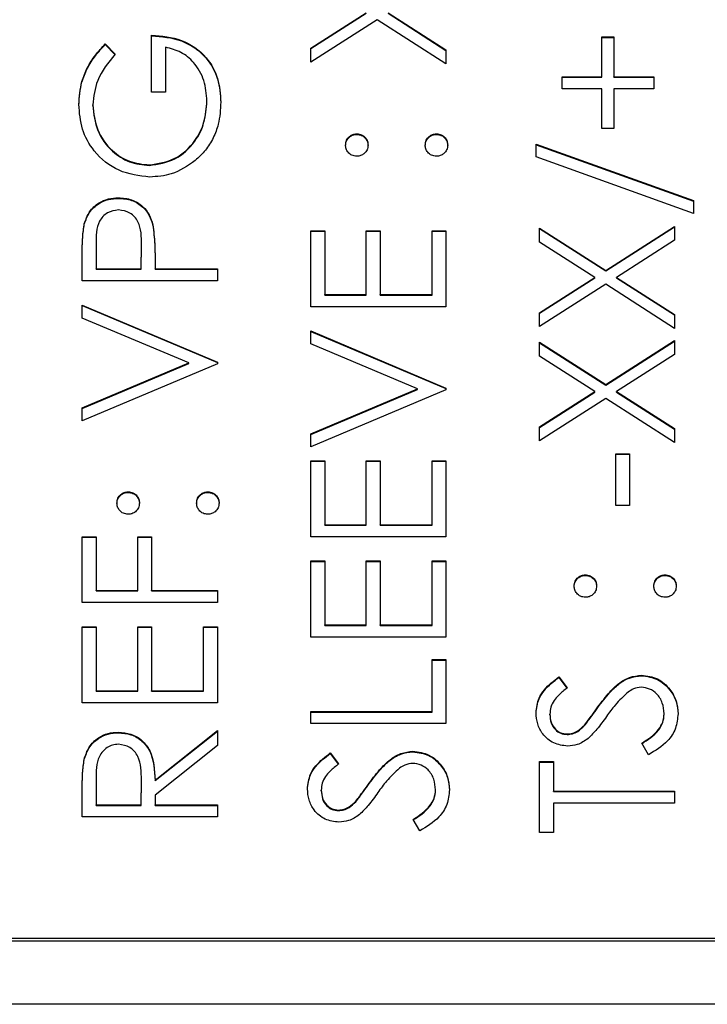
# Model space of a CAD drawing. Header units: millimetres. Extents: x 336 to 1254, y 15 to 971.
# Tile 17 of 33: x 692.59 to 699.21, y 462.67 to 472.15. Entities that reach past the tile are written whole.
import ezdxf

# ---------------------------------------------------------------- set-up
doc = ezdxf.new("R2010")
doc.units = ezdxf.units.MM

msp = doc.modelspace()

# ---------------------------------------------------------------- linework, layer by layer
at = {"color": 7, "linetype": 'Continuous', "lineweight": 25}
for p, q in [((695.3948, 471.8775), (695.9265, 472.2174)), ((695.3948, 471.8724), (695.9265, 472.2123)), ((696.137, 472.2174), (696.6948, 471.8609)), ((696.137, 472.2123), (696.6948, 471.8557)), ((696.0317, 472.1503), (695.3948, 471.7431)), ((696.6948, 471.7264), (696.0317, 472.1503)), ((693.8614, 471.4518), (693.8614, 472.0011)), ((698.1948, 471.9844), (698.3114, 471.9844)), ((698.1948, 471.6016), (698.1948, 471.9844)), ((698.3114, 471.9844), (698.3114, 471.6016)), ((693.4166, 471.9178), (693.5114, 471.818)), ((693.4166, 471.9127), (693.4166, 471.9178)), ((693.4166, 471.9127), (693.5114, 471.8128)), ((698.1948, 471.9792), (698.3114, 471.9792)), ((693.9948, 471.8846), (693.9948, 471.4518)), ((695.3948, 471.7431), (695.3948, 471.8775)), ((696.6948, 471.8609), (696.6948, 471.7264)), ((697.8114, 471.6016), (698.1948, 471.6016)), ((697.8114, 471.4851), (697.8114, 471.6016)), ((697.8114, 471.5964), (698.1948, 471.5964)), ((698.1948, 471.5964), (698.1948, 471.6016)), ((698.3114, 471.6016), (698.6948, 471.6016)), ((698.3114, 471.5964), (698.3114, 471.6016)), ((698.3114, 471.5964), (698.6948, 471.5964)), ((698.6948, 471.6016), (698.6948, 471.4851)), ((693.9948, 471.4518), (693.8614, 471.4518)), ((698.1948, 471.4851), (697.8114, 471.4851)), ((698.1948, 471.1023), (698.1948, 471.4851)), ((698.3114, 471.4851), (698.3114, 471.1023)), ((698.6948, 471.4851), (698.3114, 471.4851)), ((693.2948, 471.3254), (693.2948, 471.3306)), ((694.3948, 471.3629), (694.3948, 471.3681)), ((695.8364, 471.0472), (695.8364, 471.0523)), ((696.6031, 471.0472), (696.6031, 471.0523)), ((698.3114, 471.1023), (698.1948, 471.1023)), ((697.5614, 470.9525), (699.0781, 470.4094)), ((697.5614, 470.8297), (697.5614, 470.9525)), ((697.5614, 470.9473), (699.0781, 470.4043)), ((693.839, 470.7476), (693.839, 470.7527)), ((699.0781, 470.2867), (697.5614, 470.8297)), ((693.5435, 470.4313), (693.5435, 470.4365)), ((699.0781, 470.4094), (699.0781, 470.2867)), ((693.2143, 470.1827), (693.2143, 470.1879)), ((693.8734, 470.1723), (693.8734, 470.1775)), ((695.3948, 470.1202), (695.5281, 470.1202)), ((695.3948, 469.3879), (695.3948, 470.1202)), ((695.3948, 470.1151), (695.5281, 470.1151)), ((695.5281, 470.1202), (695.5281, 469.5044)), ((695.9281, 470.1202), (696.0614, 470.1202)), ((695.9281, 469.5044), (695.9281, 470.1202)), ((695.9281, 470.1151), (696.0614, 470.1151)), ((696.0614, 470.1202), (696.0614, 469.5044)), ((696.5614, 470.1202), (696.6948, 470.1202)), ((696.5614, 469.5044), (696.5614, 470.1202)), ((696.5614, 470.1151), (696.6948, 470.1151)), ((696.6948, 470.1202), (696.6948, 469.3879)), ((697.5948, 470.1452), (698.2317, 469.7382)), ((697.5948, 470.0108), (697.5948, 470.1452)), ((697.5948, 470.14), (698.2317, 469.733)), ((698.2317, 469.7382), (698.8948, 470.1619)), ((698.2317, 469.733), (698.8948, 470.1567)), ((698.8948, 470.1619), (698.8948, 470.0274)), ((698.1265, 469.6708), (697.5948, 470.0108)), ((698.8948, 470.0274), (698.337, 469.6708)), ((693.3281, 469.9915), (693.3281, 469.7541)), ((693.7614, 469.7541), (693.7643, 469.9814)), ((693.7614, 469.7489), (693.7643, 469.9762)), ((693.7643, 469.9814), (693.7643, 469.9868)), ((693.7643, 469.9762), (693.7643, 469.9814)), ((693.1948, 469.6376), (693.1948, 469.8922)), ((693.8948, 469.8469), (693.8948, 469.7541)), ((693.3281, 469.7489), (693.3281, 469.7541)), ((693.3281, 469.7541), (693.7614, 469.7541)), ((693.3281, 469.7489), (693.7614, 469.7489)), ((693.7614, 469.7489), (693.7614, 469.7541)), ((693.8948, 469.7541), (694.4948, 469.7541)), ((693.8948, 469.7489), (693.8948, 469.7541)), ((693.8948, 469.7489), (694.4948, 469.7489)), ((694.4948, 469.7541), (694.4948, 469.6376)), ((698.2317, 469.733), (698.2317, 469.7382)), ((694.4948, 469.6376), (693.1948, 469.6376)), ((697.5948, 469.3309), (698.1265, 469.6708)), ((697.5948, 469.3258), (698.1265, 469.6657)), ((698.1265, 469.6657), (698.1265, 469.6708)), ((698.337, 469.6708), (698.8948, 469.3143)), ((698.337, 469.6657), (698.337, 469.6708)), ((698.337, 469.6657), (698.8948, 469.3091)), ((698.2317, 469.6038), (697.5948, 469.1965)), ((698.8948, 469.1798), (698.2317, 469.6038)), ((695.5281, 469.5044), (695.9281, 469.5044)), ((695.5281, 469.4992), (695.5281, 469.5044)), ((695.5281, 469.4992), (695.9281, 469.4992)), ((695.9281, 469.4992), (695.9281, 469.5044)), ((696.0614, 469.5044), (696.5614, 469.5044)), ((696.0614, 469.4992), (696.0614, 469.5044)), ((696.0614, 469.4992), (696.5614, 469.4992)), ((696.5614, 469.4992), (696.5614, 469.5044)), ((693.1948, 469.4045), (694.4948, 468.8553)), ((693.1948, 469.2797), (693.1948, 469.4045)), ((693.1948, 469.3994), (694.4948, 468.8501)), ((696.6948, 469.3879), (695.3948, 469.3879)), ((697.5948, 469.1965), (697.5948, 469.3309)), ((694.2192, 468.847), (693.1948, 469.2797)), ((698.8948, 469.3143), (698.8948, 469.1798)), ((695.3948, 469.1549), (696.6948, 468.6056)), ((695.3948, 469.03), (695.3948, 469.1549)), ((695.3948, 469.1497), (696.6948, 468.6004)), ((697.5948, 469.0467), (698.2317, 468.6397)), ((697.5948, 468.9122), (697.5948, 469.0467)), ((698.2317, 468.6397), (698.8948, 469.0633)), ((698.2317, 468.6345), (698.8948, 469.0582)), ((698.8948, 469.0633), (698.8948, 468.9289)), ((696.4192, 468.5973), (695.3948, 469.03)), ((697.5948, 469.0415), (698.2317, 468.6345)), ((698.1265, 468.5723), (697.5948, 468.9122)), ((698.8948, 468.9289), (698.337, 468.5723)), ((693.1948, 468.4142), (694.2192, 468.847)), ((693.1948, 468.409), (694.2192, 468.8418)), ((694.4948, 468.8386), (693.1948, 468.2894)), ((694.2192, 468.8418), (694.2192, 468.847)), ((694.4948, 468.8553), (694.4948, 468.8386)), ((695.3948, 468.1645), (696.4192, 468.5973)), ((695.3948, 468.1594), (696.4192, 468.5921)), ((696.6948, 468.589), (695.3948, 468.0397)), ((696.4192, 468.5921), (696.4192, 468.5973)), ((696.6948, 468.6056), (696.6948, 468.589)), ((698.2317, 468.6345), (698.2317, 468.6397)), ((697.5948, 468.2324), (698.1265, 468.5723)), ((697.5948, 468.2272), (698.1265, 468.5672)), ((698.2317, 468.5052), (697.5948, 468.098)), ((698.1265, 468.5672), (698.1265, 468.5723)), ((698.8948, 468.0813), (698.2317, 468.5052)), ((698.337, 468.5723), (698.8948, 468.2158)), ((698.337, 468.5672), (698.337, 468.5723)), ((698.337, 468.5672), (698.8948, 468.2106)), ((693.1948, 468.2894), (693.1948, 468.4142)), ((697.5948, 468.098), (697.5948, 468.2324)), ((698.8948, 468.2158), (698.8948, 468.0813)), ((695.3948, 468.0397), (695.3948, 468.1645)), ((698.3281, 467.9731), (698.4614, 467.9731)), ((698.3281, 467.4738), (698.3281, 467.9731)), ((698.3281, 467.968), (698.4614, 467.968)), ((698.4614, 467.9731), (698.4614, 467.4738)), ((695.3948, 467.9065), (695.5281, 467.9065)), ((695.3948, 467.1742), (695.3948, 467.9065)), ((695.3948, 467.9014), (695.5281, 467.9014)), ((695.5281, 467.9065), (695.5281, 467.2907)), ((695.9281, 467.9065), (696.0614, 467.9065)), ((695.9281, 467.2907), (695.9281, 467.9065)), ((695.9281, 467.9014), (696.0614, 467.9014)), ((696.0614, 467.9065), (696.0614, 467.2907)), ((696.5614, 467.9065), (696.6948, 467.9065)), ((696.5614, 467.2907), (696.5614, 467.9065)), ((696.5614, 467.9014), (696.6948, 467.9014)), ((696.6948, 467.9065), (696.6948, 467.1742)), ((693.6364, 467.6018), (693.6364, 467.6069)), ((694.4031, 467.6018), (694.4031, 467.6069)), ((698.4614, 467.4738), (698.3281, 467.4738)), ((695.5281, 467.2907), (695.9281, 467.2907)), ((695.5281, 467.2855), (695.5281, 467.2907)), ((695.5281, 467.2855), (695.9281, 467.2855)), ((695.9281, 467.2855), (695.9281, 467.2907)), ((696.0614, 467.2907), (696.5614, 467.2907)), ((696.0614, 467.2855), (696.0614, 467.2907)), ((696.0614, 467.2855), (696.5614, 467.2855)), ((696.5614, 467.2855), (696.5614, 467.2907)), ((693.1948, 467.1742), (693.3281, 467.1742)), ((693.1948, 466.5417), (693.1948, 467.1742)), ((693.1948, 467.169), (693.3281, 467.169)), ((693.3281, 467.1742), (693.3281, 466.6582)), ((693.7281, 467.1742), (693.8614, 467.1742)), ((693.7281, 466.6582), (693.7281, 467.1742)), ((693.7281, 467.169), (693.8614, 467.169)), ((693.8614, 467.1742), (693.8614, 466.6582)), ((696.6948, 467.1742), (695.3948, 467.1742)), ((695.3948, 466.9412), (695.5281, 466.9412)), ((695.3948, 466.2088), (695.3948, 466.9412)), ((695.3948, 466.936), (695.5281, 466.936)), ((695.5281, 466.9412), (695.5281, 466.3253)), ((695.9281, 466.9412), (696.0614, 466.9412)), ((695.9281, 466.3253), (695.9281, 466.9412)), ((695.9281, 466.936), (696.0614, 466.936)), ((696.0614, 466.9412), (696.0614, 466.3253)), ((696.5614, 466.9412), (696.6948, 466.9412)), ((696.5614, 466.3253), (696.5614, 466.9412)), ((696.5614, 466.936), (696.6948, 466.936)), ((696.6948, 466.9412), (696.6948, 466.2088)), ((698.0364, 466.8028), (698.0364, 466.808)), ((698.8031, 466.8028), (698.8031, 466.808)), ((693.3281, 466.6582), (693.7281, 466.6582)), ((693.3281, 466.653), (693.3281, 466.6582)), ((693.3281, 466.653), (693.7281, 466.653)), ((693.7281, 466.653), (693.7281, 466.6582)), ((693.8614, 466.6582), (694.4948, 466.6582)), ((693.8614, 466.653), (693.8614, 466.6582)), ((693.8614, 466.653), (694.4948, 466.653)), ((694.4948, 466.6582), (694.4948, 466.5417)), ((694.4948, 466.5417), (693.1948, 466.5417)), ((693.1948, 466.3087), (693.3281, 466.3087)), ((693.1948, 465.5763), (693.1948, 466.3087)), ((693.1948, 466.3035), (693.3281, 466.3035)), ((693.3281, 466.3087), (693.3281, 465.6928)), ((693.7281, 466.3087), (693.8614, 466.3087)), ((693.7281, 465.6928), (693.7281, 466.3087)), ((693.7281, 466.3035), (693.8614, 466.3035)), ((693.8614, 466.3087), (693.8614, 465.6928)), ((694.3614, 466.3087), (694.4948, 466.3087)), ((694.3614, 465.6928), (694.3614, 466.3087)), ((694.3614, 466.3035), (694.4948, 466.3035)), ((694.4948, 466.3087), (694.4948, 465.5763)), ((695.5281, 466.3253), (695.9281, 466.3253)), ((695.5281, 466.3202), (695.5281, 466.3253)), ((695.5281, 466.3202), (695.9281, 466.3202)), ((695.9281, 466.3202), (695.9281, 466.3253)), ((696.0614, 466.3253), (696.5614, 466.3253)), ((696.0614, 466.3202), (696.0614, 466.3253)), ((696.0614, 466.3202), (696.5614, 466.3202)), ((696.5614, 466.3202), (696.5614, 466.3253)), ((696.6948, 466.2088), (695.3948, 466.2088)), ((696.5614, 465.9924), (696.6948, 465.9924)), ((696.5614, 465.4931), (696.5614, 465.9924)), ((696.5614, 465.9873), (696.6948, 465.9873)), ((696.6948, 465.9924), (696.6948, 465.3766)), ((697.7815, 465.826), (697.8614, 465.7207)), ((697.7815, 465.8208), (697.7815, 465.826)), ((698.5763, 465.8375), (698.5763, 465.8426)), ((697.7815, 465.8208), (697.8614, 465.7155)), ((693.3281, 465.6928), (693.7281, 465.6928)), ((693.3281, 465.6877), (693.3281, 465.6928)), ((693.3281, 465.6877), (693.7281, 465.6877)), ((693.7281, 465.6877), (693.7281, 465.6928)), ((693.8614, 465.6928), (694.3614, 465.6928)), ((693.8614, 465.6877), (693.8614, 465.6928)), ((693.8614, 465.6877), (694.3614, 465.6877)), ((694.3614, 465.6877), (694.3614, 465.6928)), ((694.4948, 465.5763), (693.1948, 465.5763)), ((695.3948, 465.4931), (696.5614, 465.4931)), ((695.3948, 465.3766), (695.3948, 465.4931)), ((695.3948, 465.4879), (696.5614, 465.4879)), ((696.5614, 465.4879), (696.5614, 465.4931)), ((697.6948, 465.4619), (697.6948, 465.4671)), ((698.1567, 465.5316), (698.1567, 465.5368)), ((698.7948, 465.4666), (698.7948, 465.4718)), ((696.6948, 465.3766), (695.3948, 465.3766)), ((698.0273, 465.3571), (698.0273, 465.3623)), ((693.5424, 465.2882), (693.5424, 465.2934)), ((693.8948, 464.8331), (694.4948, 465.31)), ((693.8948, 464.8279), (694.4948, 465.3049)), ((694.4948, 465.31), (694.4948, 465.1659)), ((697.8594, 465.2716), (697.8594, 465.2767)), ((694.4948, 465.1659), (693.8948, 464.689)), ((698.644, 465.077), (698.5781, 465.1868)), ((695.5815, 465.0936), (695.6614, 464.9883)), ((695.5815, 465.0885), (695.5815, 465.0936)), ((695.5815, 465.0885), (695.6614, 464.9831)), ((696.3763, 465.1051), (696.3763, 465.1103)), ((693.2125, 465.0266), (693.2125, 465.0318)), ((697.5948, 465.0104), (697.7281, 465.0104)), ((697.5948, 464.328), (697.5948, 465.0104)), ((697.5948, 465.0053), (697.7281, 465.0053)), ((697.7281, 465.0104), (697.7281, 464.7275)), ((693.3281, 464.8377), (693.3281, 464.5943)), ((693.7614, 464.5943), (693.7633, 464.832)), ((693.7614, 464.5891), (693.7633, 464.8268)), ((693.7633, 464.832), (693.7633, 464.8371)), ((693.7633, 464.8268), (693.7633, 464.832)), ((693.8948, 464.8279), (693.8948, 464.8331)), ((695.9567, 464.7993), (695.9567, 464.8045)), ((693.1948, 464.4778), (693.1948, 464.7376)), ((693.8948, 464.689), (693.8948, 464.5943)), ((695.4948, 464.7296), (695.4948, 464.7348)), ((696.5948, 464.7343), (696.5948, 464.7394)), ((697.7281, 464.7275), (698.8948, 464.7275)), ((697.7281, 464.7223), (697.7281, 464.7275)), ((697.7281, 464.7223), (698.8948, 464.7223)), ((698.8948, 464.7275), (698.8948, 464.611)), ((693.3281, 464.5891), (693.3281, 464.5943)), ((693.3281, 464.5943), (693.7614, 464.5943)), ((693.7614, 464.5891), (693.7614, 464.5943)), ((693.8948, 464.5943), (694.4948, 464.5943)), ((693.8948, 464.5891), (693.8948, 464.5943)), ((694.4948, 464.5943), (694.4948, 464.4778)), ((695.8273, 464.6248), (695.8273, 464.6299)), ((698.8948, 464.611), (697.7281, 464.611)), ((697.7281, 464.611), (697.7281, 464.328)), ((693.3281, 464.5891), (693.7614, 464.5891)), ((693.8948, 464.5891), (694.4948, 464.5891)), ((695.6594, 464.5392), (695.6594, 464.5444)), ((694.4948, 464.4778), (693.1948, 464.4778)), ((696.444, 464.3447), (696.3781, 464.4544)), ((697.7281, 464.328), (697.5948, 464.328)), ((686.0948, 463.2868), (702.0948, 463.2868)), ((690.0948, 463.3127), (702.0948, 463.3127)), ((704.5948, 462.6749), (683.5948, 462.6749))]:
    msp.add_line(p, q, dxfattribs=at)
for points, knots in [([(693.8614, 472.0011), (693.9596, 471.9931), (694.1555, 471.9771), (694.3873, 471.8128), (694.5123, 471.5885), (694.5228, 471.4348), (694.5281, 471.3579)], [0, 0, 0, 0, 0.280351, 0.559367, 0.779371, 1, 1, 1, 1]), ([(693.8614, 471.9959), (693.9596, 471.9879), (694.1555, 471.9719), (694.3873, 471.8077), (694.5123, 471.5833), (694.5228, 471.4297), (694.5281, 471.3527)], [0, 0, 0, 0, 0.280351, 0.559367, 0.779371, 1, 1, 1, 1]), ([(693.1614, 471.3345), (693.1669, 471.4088), (693.176, 471.5312), (693.2413, 471.6899), (693.3186, 471.812), (693.384, 471.8826), (693.4166, 471.9178)], [0, 0, 0, 0, 0.3395267, 0.5595856, 0.7797309, 1, 1, 1, 1]), ([(693.1614, 471.3293), (693.1669, 471.4036), (693.176, 471.5261), (693.2413, 471.6847), (693.3186, 471.8069), (693.384, 471.8774), (693.4166, 471.9127)], [0, 0, 0, 0, 0.339527, 0.559586, 0.779731, 1, 1, 1, 1]), ([(693.5114, 471.818), (693.4453, 471.7377), (693.3272, 471.5943), (693.3047, 471.4112), (693.2948, 471.3306)], [0, 0, 0, 0, 0.55984, 1, 1, 1, 1]), ([(694.3948, 471.3681), (694.3896, 471.435), (694.3794, 471.5689), (694.2827, 471.7334), (694.1491, 471.8473), (694.0462, 471.8721), (693.9948, 471.8846)], [0, 0, 0, 0, 0.280254, 0.559912, 0.779941, 1, 1, 1, 1]), ([(693.8442, 470.6362), (693.7424, 470.649), (693.5386, 470.6746), (693.3101, 470.8614), (693.1808, 471.0942), (693.1679, 471.2544), (693.1614, 471.3345)], [0, 0, 0, 0, 0.27959, 0.559072, 0.779411, 1, 1, 1, 1]), ([(693.2948, 471.3306), (693.3048, 471.2485), (693.3248, 471.0843), (693.4636, 470.8925), (693.645, 470.7746), (693.7744, 470.76), (693.839, 470.7527)], [0, 0, 0, 0, 0.279847, 0.559555, 0.779847, 1, 1, 1, 1]), ([(693.2948, 471.3254), (693.3048, 471.2433), (693.3248, 471.0791), (693.4636, 470.8873), (693.645, 470.7694), (693.7744, 470.7549), (693.839, 470.7476)], [0, 0, 0, 0, 0.279847, 0.559555, 0.779847, 1, 1, 1, 1]), ([(693.839, 470.7527), (693.925, 470.766), (694.097, 470.7926), (694.2787, 470.9649), (694.3787, 471.165), (694.3894, 471.3004), (694.3948, 471.3681)], [0, 0, 0, 0, 0.279061, 0.558584, 0.779236, 1, 1, 1, 1]), ([(693.839, 470.7476), (693.925, 470.7608), (694.097, 470.7874), (694.2787, 470.9597), (694.3787, 471.1599), (694.3894, 471.2952), (694.3948, 471.3629)], [0, 0, 0, 0, 0.279061, 0.558584, 0.779236, 1, 1, 1, 1]), ([(694.5281, 471.3579), (694.5239, 471.2858), (694.5169, 471.1669), (694.4584, 471.0112), (694.3845, 470.8912), (694.3163, 470.8273), (694.2823, 470.7954)], [0, 0, 0, 0, 0.339789, 0.559872, 0.779908, 1, 1, 1, 1]), ([(695.7281, 470.9441), (695.7299, 470.9601), (695.7336, 470.9922), (695.7634, 471.0271), (695.7986, 471.0493), (695.8238, 471.0513), (695.8364, 471.0523)], [0, 0, 0, 0, 0.279602, 0.559212, 0.779475, 1, 1, 1, 1]), ([(695.7281, 470.939), (695.7299, 470.955), (695.7336, 470.987), (695.7634, 471.022), (695.7986, 471.0442), (695.8238, 471.0462), (695.8364, 471.0472)], [0, 0, 0, 0, 0.279602, 0.559212, 0.779475, 1, 1, 1, 1]), ([(695.8364, 471.0523), (695.8525, 471.0505), (695.8845, 471.047), (695.9196, 471.0172), (695.9416, 470.9818), (695.9437, 470.9567), (695.9448, 470.9441)], [0, 0, 0, 0, 0.279517, 0.559326, 0.779544, 1, 1, 1, 1]), ([(695.8364, 471.0472), (695.8525, 471.0454), (695.8845, 471.0418), (695.9196, 471.012), (695.9416, 470.9767), (695.9437, 470.9515), (695.9448, 470.939)], [0, 0, 0, 0, 0.279517, 0.559326, 0.779544, 1, 1, 1, 1]), ([(696.4948, 470.9441), (696.4966, 470.9601), (696.5002, 470.9922), (696.53, 471.0271), (696.5653, 471.0493), (696.5905, 471.0513), (696.6031, 471.0523)], [0, 0, 0, 0, 0.279602, 0.559212, 0.779475, 1, 1, 1, 1]), ([(696.4948, 470.939), (696.4966, 470.955), (696.5002, 470.987), (696.53, 471.022), (696.5653, 471.0442), (696.5905, 471.0462), (696.6031, 471.0472)], [0, 0, 0, 0, 0.279602, 0.559212, 0.779475, 1, 1, 1, 1]), ([(696.6031, 471.0523), (696.6191, 471.0504), (696.651, 471.0467), (696.6862, 471.0171), (696.708, 470.9817), (696.7103, 470.9567), (696.7114, 470.9441)], [0, 0, 0, 0, 0.279469, 0.559358, 0.779674, 1, 1, 1, 1]), ([(696.6031, 471.0472), (696.6191, 471.0453), (696.651, 471.0415), (696.6862, 471.0119), (696.708, 470.9766), (696.7103, 470.9515), (696.7114, 470.939)], [0, 0, 0, 0, 0.279469, 0.559358, 0.779674, 1, 1, 1, 1]), ([(695.8364, 470.836), (695.8205, 470.8379), (695.7886, 470.8419), (695.7534, 470.8712), (695.7316, 470.9066), (695.7293, 470.9316), (695.7281, 470.9441)], [0, 0, 0, 0, 0.279585, 0.559454, 0.779697, 1, 1, 1, 1]), ([(695.9448, 470.9441), (695.9429, 470.9282), (695.9392, 470.8962), (695.9096, 470.861), (695.8741, 470.8393), (695.849, 470.8371), (695.8364, 470.836)], [0, 0, 0, 0, 0.279647, 0.559299, 0.779615, 1, 1, 1, 1]), ([(696.6031, 470.836), (696.5871, 470.8379), (696.5552, 470.8416), (696.5198, 470.871), (696.4981, 470.9065), (696.4959, 470.9316), (696.4948, 470.9441)], [0, 0, 0, 0, 0.2795762, 0.5592837, 0.7795524, 1, 1, 1, 1]), ([(696.7114, 470.9441), (696.7095, 470.9282), (696.7055, 470.8964), (696.6761, 470.8612), (696.6407, 470.8395), (696.6156, 470.8371), (696.6031, 470.836)], [0, 0, 0, 0, 0.279581, 0.559143, 0.779575, 1, 1, 1, 1]), ([(694.2823, 470.7954), (694.2079, 470.7441), (694.075, 470.6525), (693.9148, 470.6412), (693.8442, 470.6362)], [0, 0, 0, 0, 0.559317, 1, 1, 1, 1]), ([(693.2143, 470.1879), (693.2286, 470.2273), (693.2571, 470.3062), (693.345, 470.3877), (693.4449, 470.4308), (693.5106, 470.4346), (693.5435, 470.4365)], [0, 0, 0, 0, 0.279705, 0.559381, 0.779509, 1, 1, 1, 1]), ([(693.2143, 470.1827), (693.2286, 470.2221), (693.2571, 470.301), (693.345, 470.3826), (693.4449, 470.4256), (693.5106, 470.4294), (693.5435, 470.4313)], [0, 0, 0, 0, 0.279705, 0.559381, 0.779509, 1, 1, 1, 1]), ([(693.5435, 470.4365), (693.5863, 470.4334), (693.672, 470.4272), (693.7763, 470.3622), (693.8436, 470.2737), (693.8635, 470.2096), (693.8734, 470.1775)], [0, 0, 0, 0, 0.280099, 0.559324, 0.779458, 1, 1, 1, 1]), ([(693.5435, 470.4313), (693.5863, 470.4282), (693.672, 470.4221), (693.7763, 470.357), (693.8436, 470.2686), (693.8635, 470.2044), (693.8734, 470.1723)], [0, 0, 0, 0, 0.280099, 0.559324, 0.779458, 1, 1, 1, 1]), ([(693.544, 470.32), (693.5067, 470.3141), (693.4505, 470.3052), (693.3919, 470.2574), (693.3261, 470.1657), (693.3272, 470.0689), (693.3281, 469.9915)], [0, 0, 0, 0, 0.2489693, 0.3747291, 0.500383, 1, 1, 1, 1]), ([(693.7643, 469.9814), (693.7646, 470.0605), (693.7649, 470.1595), (693.6999, 470.2553), (693.6402, 470.3053), (693.5824, 470.3141), (693.544, 470.32)], [0, 0, 0, 0, 0.499721, 0.62535, 0.751083, 1, 1, 1, 1]), ([(693.1948, 469.8922), (693.1946, 469.9477), (693.1943, 470.0467), (693.2082, 470.1448), (693.2143, 470.1879)], [0, 0, 0, 0, 0.5603137, 1, 1, 1, 1]), ([(693.1948, 469.887), (693.1946, 469.9425), (693.1943, 470.0416), (693.2082, 470.1396), (693.2143, 470.1827)], [0, 0, 0, 0, 0.560314, 1, 1, 1, 1]), ([(693.8734, 470.1775), (693.8812, 470.116), (693.895, 470.0062), (693.8948, 469.8956), (693.8948, 469.8469)], [0, 0, 0, 0, 0.559694, 1, 1, 1, 1]), ([(693.8734, 470.1723), (693.8812, 470.1108), (693.895, 470.0011), (693.8948, 469.8904), (693.8948, 469.8417)], [0, 0, 0, 0, 0.5596942, 1, 1, 1, 1]), ([(693.5281, 467.4988), (693.5299, 467.5148), (693.5336, 467.5468), (693.5634, 467.5818), (693.5986, 467.604), (693.6238, 467.606), (693.6364, 467.6069)], [0, 0, 0, 0, 0.2796016, 0.559212, 0.7794752, 1, 1, 1, 1]), ([(693.5281, 467.4936), (693.5299, 467.5096), (693.5336, 467.5416), (693.5634, 467.5766), (693.5986, 467.5988), (693.6238, 467.6008), (693.6364, 467.6018)], [0, 0, 0, 0, 0.279602, 0.559212, 0.779475, 1, 1, 1, 1]), ([(693.6364, 467.6069), (693.6525, 467.6052), (693.6845, 467.6016), (693.7196, 467.5718), (693.7416, 467.5365), (693.7437, 467.5113), (693.7448, 467.4988)], [0, 0, 0, 0, 0.279517, 0.559326, 0.779544, 1, 1, 1, 1]), ([(693.6364, 467.6018), (693.6525, 467.6), (693.6845, 467.5964), (693.7196, 467.5667), (693.7416, 467.5313), (693.7437, 467.5062), (693.7448, 467.4936)], [0, 0, 0, 0, 0.279517, 0.559326, 0.779544, 1, 1, 1, 1]), ([(694.2948, 467.4988), (694.2966, 467.5148), (694.3002, 467.5468), (694.33, 467.5818), (694.3653, 467.604), (694.3905, 467.606), (694.4031, 467.6069)], [0, 0, 0, 0, 0.2796016, 0.559212, 0.7794752, 1, 1, 1, 1]), ([(694.2948, 467.4936), (694.2966, 467.5096), (694.3002, 467.5416), (694.33, 467.5766), (694.3653, 467.5988), (694.3905, 467.6008), (694.4031, 467.6018)], [0, 0, 0, 0, 0.279602, 0.559212, 0.779475, 1, 1, 1, 1]), ([(694.4031, 467.6069), (694.4191, 467.6051), (694.451, 467.6013), (694.4862, 467.5717), (694.508, 467.5363), (694.5103, 467.5113), (694.5114, 467.4988)], [0, 0, 0, 0, 0.279469, 0.559358, 0.779674, 1, 1, 1, 1]), ([(694.4031, 467.6018), (694.4191, 467.5999), (694.451, 467.5961), (694.4862, 467.5666), (694.508, 467.5312), (694.5103, 467.5061), (694.5114, 467.4936)], [0, 0, 0, 0, 0.279469, 0.559358, 0.779674, 1, 1, 1, 1]), ([(693.6364, 467.3906), (693.6205, 467.3925), (693.5886, 467.3965), (693.5534, 467.4259), (693.5316, 467.4612), (693.5293, 467.4863), (693.5281, 467.4988)], [0, 0, 0, 0, 0.279585, 0.559454, 0.779697, 1, 1, 1, 1]), ([(693.7448, 467.4988), (693.7429, 467.4828), (693.7392, 467.4508), (693.7096, 467.4156), (693.6741, 467.3939), (693.649, 467.3917), (693.6364, 467.3906)], [0, 0, 0, 0, 0.279647, 0.559299, 0.779615, 1, 1, 1, 1]), ([(694.4031, 467.3906), (694.3871, 467.3925), (694.3552, 467.3963), (694.3198, 467.4256), (694.2981, 467.4611), (694.2959, 467.4862), (694.2948, 467.4988)], [0, 0, 0, 0, 0.279576, 0.559284, 0.779552, 1, 1, 1, 1]), ([(694.5114, 467.4988), (694.5095, 467.4828), (694.5055, 467.451), (694.4761, 467.4158), (694.4407, 467.3941), (694.4156, 467.3917), (694.4031, 467.3906)], [0, 0, 0, 0, 0.2795812, 0.5591432, 0.7795754, 1, 1, 1, 1]), ([(697.9281, 466.6998), (697.9299, 466.7158), (697.9336, 466.7478), (697.9634, 466.7828), (697.9986, 466.805), (698.0238, 466.807), (698.0364, 466.808)], [0, 0, 0, 0, 0.279602, 0.559212, 0.779475, 1, 1, 1, 1]), ([(697.9281, 466.6947), (697.9299, 466.7107), (697.9336, 466.7427), (697.9634, 466.7777), (697.9986, 466.7999), (698.0238, 466.8019), (698.0364, 466.8028)], [0, 0, 0, 0, 0.279602, 0.559212, 0.779475, 1, 1, 1, 1]), ([(698.0364, 466.808), (698.0525, 466.8062), (698.0845, 466.8026), (698.1196, 466.7729), (698.1416, 466.7375), (698.1437, 466.7124), (698.1448, 466.6998)], [0, 0, 0, 0, 0.279517, 0.559326, 0.779544, 1, 1, 1, 1]), ([(698.0364, 466.8028), (698.0525, 466.8011), (698.0845, 466.7975), (698.1196, 466.7677), (698.1416, 466.7324), (698.1437, 466.7072), (698.1448, 466.6947)], [0, 0, 0, 0, 0.279517, 0.559326, 0.779544, 1, 1, 1, 1]), ([(698.6948, 466.6998), (698.6966, 466.7158), (698.7002, 466.7478), (698.73, 466.7828), (698.7653, 466.805), (698.7905, 466.807), (698.8031, 466.808)], [0, 0, 0, 0, 0.279602, 0.559212, 0.779475, 1, 1, 1, 1]), ([(698.6948, 466.6947), (698.6966, 466.7107), (698.7002, 466.7427), (698.73, 466.7777), (698.7653, 466.7999), (698.7905, 466.8019), (698.8031, 466.8028)], [0, 0, 0, 0, 0.2796016, 0.559212, 0.7794752, 1, 1, 1, 1]), ([(698.8031, 466.808), (698.8191, 466.8061), (698.851, 466.8024), (698.8862, 466.7728), (698.908, 466.7374), (698.9103, 466.7124), (698.9114, 466.6998)], [0, 0, 0, 0, 0.279469, 0.559358, 0.779674, 1, 1, 1, 1]), ([(698.8031, 466.8028), (698.8191, 466.801), (698.851, 466.7972), (698.8862, 466.7676), (698.908, 466.7322), (698.9103, 466.7072), (698.9114, 466.6947)], [0, 0, 0, 0, 0.279469, 0.559358, 0.779674, 1, 1, 1, 1]), ([(698.0364, 466.5916), (698.0205, 466.5936), (697.9886, 466.5976), (697.9534, 466.6269), (697.9316, 466.6623), (697.9293, 466.6873), (697.9281, 466.6998)], [0, 0, 0, 0, 0.279585, 0.559454, 0.779697, 1, 1, 1, 1]), ([(698.1448, 466.6998), (698.1429, 466.6839), (698.1392, 466.6519), (698.1096, 466.6167), (698.0741, 466.595), (698.049, 466.5927), (698.0364, 466.5916)], [0, 0, 0, 0, 0.279647, 0.559299, 0.779615, 1, 1, 1, 1]), ([(698.8031, 466.5916), (698.7871, 466.5935), (698.7552, 466.5973), (698.7198, 466.6267), (698.6981, 466.6622), (698.6959, 466.6873), (698.6948, 466.6998)], [0, 0, 0, 0, 0.279576, 0.559284, 0.779552, 1, 1, 1, 1]), ([(698.9114, 466.6998), (698.9095, 466.6839), (698.9055, 466.6521), (698.8761, 466.6169), (698.8407, 466.5951), (698.8156, 466.5928), (698.8031, 466.5916)], [0, 0, 0, 0, 0.279581, 0.559143, 0.779575, 1, 1, 1, 1]), ([(697.5614, 465.4801), (697.5672, 465.5287), (697.5766, 465.6089), (697.6391, 465.7033), (697.7062, 465.7693), (697.7564, 465.8071), (697.7815, 465.826)], [0, 0, 0, 0, 0.338729, 0.558835, 0.779344, 1, 1, 1, 1]), ([(698.1567, 465.5368), (698.1934, 465.5858), (698.2538, 465.6665), (698.3543, 465.7645), (698.4577, 465.828), (698.5368, 465.8378), (698.5763, 465.8426)], [0, 0, 0, 0, 0.340499, 0.560704, 0.780578, 1, 1, 1, 1]), ([(698.1567, 465.5316), (698.1934, 465.5806), (698.2538, 465.6614), (698.3543, 465.7593), (698.4577, 465.8228), (698.5368, 465.8326), (698.5763, 465.8375)], [0, 0, 0, 0, 0.340499, 0.560704, 0.780578, 1, 1, 1, 1]), ([(698.5763, 465.8426), (698.6295, 465.8354), (698.7359, 465.8209), (698.8492, 465.7171), (698.918, 465.5972), (698.9247, 465.5136), (698.9281, 465.4718)], [0, 0, 0, 0, 0.279183, 0.559085, 0.779446, 1, 1, 1, 1]), ([(698.5763, 465.8375), (698.6295, 465.8302), (698.7359, 465.8157), (698.8492, 465.7119), (698.918, 465.592), (698.9247, 465.5084), (698.9281, 465.4666)], [0, 0, 0, 0, 0.279183, 0.559085, 0.779446, 1, 1, 1, 1]), ([(697.5614, 465.4749), (697.5672, 465.5235), (697.5766, 465.6037), (697.6391, 465.6981), (697.7062, 465.7642), (697.7564, 465.8019), (697.7815, 465.8208)], [0, 0, 0, 0, 0.338729, 0.558835, 0.779344, 1, 1, 1, 1]), ([(697.8614, 465.7207), (697.8335, 465.6982), (697.7874, 465.6613), (697.7318, 465.6004), (697.7002, 465.5367), (697.6966, 465.4903), (697.6948, 465.4671)], [0, 0, 0, 0, 0.340409, 0.560482, 0.78018, 1, 1, 1, 1]), ([(698.4469, 465.6796), (698.404, 465.6396), (698.3274, 465.5681), (698.2664, 465.483), (698.2396, 465.4455)], [0, 0, 0, 0, 0.559496, 1, 1, 1, 1]), ([(698.5745, 465.7261), (698.5486, 465.7229), (698.5022, 465.7172), (698.4638, 465.6911), (698.4469, 465.6796)], [0, 0, 0, 0, 0.55899, 1, 1, 1, 1]), ([(698.7948, 465.4718), (698.7913, 465.5067), (698.7843, 465.5764), (698.7317, 465.6617), (698.6568, 465.7159), (698.6019, 465.7227), (698.5745, 465.7261)], [0, 0, 0, 0, 0.2802764, 0.5601478, 0.7801531, 1, 1, 1, 1]), ([(697.8648, 465.1602), (697.8187, 465.1658), (697.7264, 465.1771), (697.6262, 465.2658), (697.5707, 465.3718), (697.5645, 465.444), (697.5614, 465.4801)], [0, 0, 0, 0, 0.279553, 0.558798, 0.779378, 1, 1, 1, 1]), ([(697.6948, 465.4671), (697.6968, 465.4407), (697.7009, 465.3881), (697.7414, 465.3247), (697.7971, 465.2831), (697.8386, 465.2789), (697.8594, 465.2767)], [0, 0, 0, 0, 0.280274, 0.559931, 0.77992, 1, 1, 1, 1]), ([(697.6948, 465.4619), (697.6968, 465.4356), (697.7009, 465.3829), (697.7414, 465.3195), (697.7971, 465.2779), (697.8386, 465.2737), (697.8594, 465.2716)], [0, 0, 0, 0, 0.280274, 0.559931, 0.77992, 1, 1, 1, 1]), ([(698.0273, 465.3623), (698.0522, 465.3943), (698.0967, 465.4515), (698.1384, 465.5107), (698.1567, 465.5368)], [0, 0, 0, 0, 0.5599058, 1, 1, 1, 1]), ([(698.0273, 465.3571), (698.0522, 465.3892), (698.0967, 465.4464), (698.1384, 465.5056), (698.1567, 465.5316)], [0, 0, 0, 0, 0.559906, 1, 1, 1, 1]), ([(698.5781, 465.1868), (698.6375, 465.2253), (698.7202, 465.2791), (698.7862, 465.3891), (698.7919, 465.4442), (698.7948, 465.4718)], [0, 0, 0, 0, 0.559321, 0.779782, 1, 1, 1, 1]), ([(698.5781, 465.1816), (698.6375, 465.2202), (698.7202, 465.274), (698.7862, 465.3839), (698.7919, 465.4391), (698.7948, 465.4666)], [0, 0, 0, 0, 0.5593206, 0.7797817, 1, 1, 1, 1]), ([(698.9281, 465.4718), (698.9233, 465.4238), (698.9136, 465.3277), (698.8157, 465.1797), (698.7091, 465.116), (698.644, 465.077)], [0, 0, 0, 0, 0.27988, 0.559666, 1, 1, 1, 1]), ([(697.8594, 465.2767), (697.8775, 465.2783), (697.9138, 465.2813), (697.9736, 465.3094), (698.0069, 465.3422), (698.0273, 465.3623)], [0, 0, 0, 0, 0.279946, 0.559774, 1, 1, 1, 1]), ([(697.8594, 465.2716), (697.8775, 465.2731), (697.9138, 465.2761), (697.9736, 465.3042), (698.0069, 465.3371), (698.0273, 465.3571)], [0, 0, 0, 0, 0.279946, 0.559774, 1, 1, 1, 1]), ([(698.2396, 465.4455), (698.2096, 465.4032), (698.1562, 465.3277), (698.0913, 465.2618), (698.0627, 465.2328)], [0, 0, 0, 0, 0.560413, 1, 1, 1, 1]), ([(693.2125, 465.0318), (693.226, 465.0725), (693.2531, 465.1539), (693.3407, 465.2396), (693.4415, 465.2869), (693.5088, 465.2912), (693.5424, 465.2934)], [0, 0, 0, 0, 0.279797, 0.5595, 0.779626, 1, 1, 1, 1]), ([(693.2125, 465.0266), (693.226, 465.0673), (693.2531, 465.1488), (693.3407, 465.2345), (693.4415, 465.2818), (693.5088, 465.2861), (693.5424, 465.2882)], [0, 0, 0, 0, 0.279797, 0.5595, 0.779626, 1, 1, 1, 1]), ([(693.5424, 465.2934), (693.5835, 465.29), (693.6657, 465.2832), (693.7749, 465.219), (693.8842, 465.0727), (693.8904, 464.9318), (693.8948, 464.8331)], [0, 0, 0, 0, 0.18712, 0.373979, 0.560911, 1, 1, 1, 1]), ([(693.5424, 465.2882), (693.5835, 465.2848), (693.6657, 465.278), (693.7749, 465.2138), (693.8842, 465.0675), (693.8904, 464.9267), (693.8948, 464.8279)], [0, 0, 0, 0, 0.1871202, 0.3739789, 0.5609112, 1, 1, 1, 1]), ([(693.5422, 465.1769), (693.5231, 465.1755), (693.485, 465.1727), (693.4331, 465.1468), (693.3891, 465.1103), (693.3256, 465.014), (693.327, 464.9161), (693.3281, 464.8377)], [0, 0, 0, 0, 0.125307, 0.250617, 0.375954, 0.501281, 1, 1, 1, 1]), ([(693.7633, 464.832), (693.763, 464.9118), (693.7627, 465.0116), (693.6992, 465.11), (693.6395, 465.1615), (693.581, 465.1708), (693.5422, 465.1769)], [0, 0, 0, 0, 0.499827, 0.625498, 0.751208, 1, 1, 1, 1]), ([(698.0627, 465.2328), (698.029, 465.2099), (697.9688, 465.169), (697.8966, 465.1629), (697.8648, 465.1602)], [0, 0, 0, 0, 0.55984, 1, 1, 1, 1]), ([(695.3614, 464.7478), (695.3672, 464.7964), (695.3766, 464.8765), (695.4391, 464.9709), (695.5062, 465.037), (695.5564, 465.0748), (695.5815, 465.0936)], [0, 0, 0, 0, 0.338729, 0.558835, 0.779344, 1, 1, 1, 1]), ([(695.3614, 464.7426), (695.3672, 464.7912), (695.3766, 464.8714), (695.4391, 464.9657), (695.5062, 465.0318), (695.5564, 465.0696), (695.5815, 465.0885)], [0, 0, 0, 0, 0.3387292, 0.5588354, 0.7793438, 1, 1, 1, 1]), ([(695.9567, 464.8045), (695.9934, 464.8535), (696.0538, 464.9342), (696.1543, 465.0321), (696.2577, 465.0957), (696.3368, 465.1054), (696.3763, 465.1103)], [0, 0, 0, 0, 0.340499, 0.560704, 0.780578, 1, 1, 1, 1]), ([(695.9567, 464.7993), (695.9934, 464.8483), (696.0538, 464.929), (696.1543, 465.027), (696.2577, 465.0905), (696.3368, 465.1002), (696.3763, 465.1051)], [0, 0, 0, 0, 0.340499, 0.560704, 0.780578, 1, 1, 1, 1]), ([(696.3763, 465.1103), (696.4295, 465.103), (696.5359, 465.0885), (696.6492, 464.9847), (696.718, 464.8648), (696.7247, 464.7812), (696.7281, 464.7394)], [0, 0, 0, 0, 0.279183, 0.559085, 0.779446, 1, 1, 1, 1]), ([(696.3763, 465.1051), (696.4295, 465.0979), (696.5359, 465.0833), (696.6492, 464.9795), (696.718, 464.8597), (696.7247, 464.7761), (696.7281, 464.7343)], [0, 0, 0, 0, 0.279183, 0.559085, 0.779446, 1, 1, 1, 1]), ([(693.1948, 464.7376), (693.1946, 464.7928), (693.1943, 464.8912), (693.2069, 464.9888), (693.2125, 465.0318)], [0, 0, 0, 0, 0.5602397, 1, 1, 1, 1]), ([(693.1948, 464.7324), (693.1946, 464.7876), (693.1943, 464.8861), (693.2069, 464.9837), (693.2125, 465.0266)], [0, 0, 0, 0, 0.56024, 1, 1, 1, 1]), ([(695.6614, 464.9883), (695.6335, 464.9659), (695.5874, 464.9289), (695.5318, 464.868), (695.5002, 464.8044), (695.4966, 464.758), (695.4948, 464.7348)], [0, 0, 0, 0, 0.340409, 0.560482, 0.78018, 1, 1, 1, 1]), ([(696.3745, 464.9938), (696.3486, 464.9906), (696.3022, 464.9849), (696.2638, 464.9587), (696.2469, 464.9472)], [0, 0, 0, 0, 0.55899, 1, 1, 1, 1]), ([(696.5948, 464.7394), (696.5913, 464.7743), (696.5843, 464.8441), (696.5317, 464.9293), (696.4568, 464.9835), (696.4019, 464.9904), (696.3745, 464.9938)], [0, 0, 0, 0, 0.280276, 0.560148, 0.780153, 1, 1, 1, 1]), ([(696.2469, 464.9472), (696.204, 464.9072), (696.1274, 464.8357), (696.0664, 464.7506), (696.0396, 464.7132)], [0, 0, 0, 0, 0.559496, 1, 1, 1, 1]), ([(695.8273, 464.6299), (695.8522, 464.662), (695.8967, 464.7192), (695.9384, 464.7784), (695.9567, 464.8045)], [0, 0, 0, 0, 0.5599058, 1, 1, 1, 1]), ([(695.8273, 464.6248), (695.8522, 464.6568), (695.8967, 464.714), (695.9384, 464.7732), (695.9567, 464.7993)], [0, 0, 0, 0, 0.559906, 1, 1, 1, 1]), ([(695.6648, 464.4279), (695.6187, 464.4335), (695.5264, 464.4447), (695.4262, 464.5334), (695.3707, 464.6394), (695.3645, 464.7116), (695.3614, 464.7478)], [0, 0, 0, 0, 0.279553, 0.558798, 0.779378, 1, 1, 1, 1]), ([(695.4948, 464.7348), (695.4968, 464.7084), (695.5009, 464.6557), (695.5414, 464.5923), (695.5971, 464.5507), (695.6386, 464.5465), (695.6594, 464.5444)], [0, 0, 0, 0, 0.280274, 0.559931, 0.77992, 1, 1, 1, 1]), ([(695.4948, 464.7296), (695.4968, 464.7032), (695.5009, 464.6506), (695.5414, 464.5872), (695.5971, 464.5456), (695.6386, 464.5413), (695.6594, 464.5392)], [0, 0, 0, 0, 0.280274, 0.559931, 0.77992, 1, 1, 1, 1]), ([(696.0396, 464.7132), (696.0096, 464.6708), (695.9562, 464.5953), (695.8913, 464.5294), (695.8627, 464.5004)], [0, 0, 0, 0, 0.560413, 1, 1, 1, 1]), ([(696.3781, 464.4544), (696.4375, 464.493), (696.5202, 464.5468), (696.5862, 464.6568), (696.5919, 464.7119), (696.5948, 464.7394)], [0, 0, 0, 0, 0.5593206, 0.7797817, 1, 1, 1, 1]), ([(696.3781, 464.4492), (696.4375, 464.4878), (696.5202, 464.5416), (696.5862, 464.6516), (696.5919, 464.7067), (696.5948, 464.7343)], [0, 0, 0, 0, 0.559321, 0.779782, 1, 1, 1, 1]), ([(696.7281, 464.7394), (696.7233, 464.6914), (696.7136, 464.5953), (696.6157, 464.4474), (696.5091, 464.3836), (696.444, 464.3447)], [0, 0, 0, 0, 0.27988, 0.559666, 1, 1, 1, 1]), ([(695.6594, 464.5444), (695.6775, 464.5459), (695.7138, 464.5489), (695.7736, 464.5771), (695.8069, 464.6099), (695.8273, 464.6299)], [0, 0, 0, 0, 0.279946, 0.559774, 1, 1, 1, 1]), ([(695.6594, 464.5392), (695.6775, 464.5407), (695.7138, 464.5438), (695.7736, 464.5719), (695.8069, 464.6047), (695.8273, 464.6248)], [0, 0, 0, 0, 0.279946, 0.559774, 1, 1, 1, 1]), ([(695.8627, 464.5004), (695.829, 464.4776), (695.7688, 464.4367), (695.6966, 464.4306), (695.6648, 464.4279)], [0, 0, 0, 0, 0.55984, 1, 1, 1, 1])]:
    msp.add_open_spline(points, degree=3, knots=knots, dxfattribs=at)

doc.saveas('drawing.dxf')
